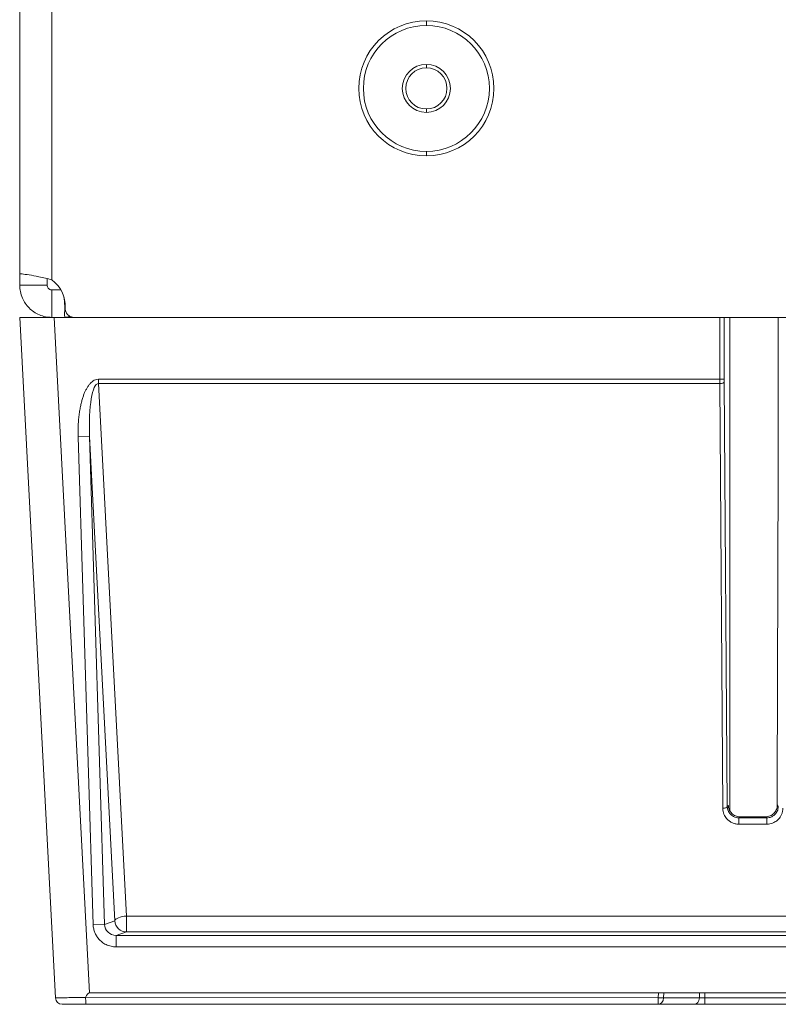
# Model space of a CAD drawing. Header units: millimetres. Extents: x 39 to 1680, y 50 to 804.
# Tile 32 of 68: x 712 to 745, y 53 to 96. Entities that reach past the tile are written whole.
import ezdxf

# ---------------------------------------------------------------- set-up
doc = ezdxf.new("R2010")
doc.units = ezdxf.units.MM
doc.header["$MEASUREMENT"] = 0
doc.layers.get('0').update_dxf_attribs({"lineweight": 25})

msp = doc.modelspace()

# ---------------------------------------------------------------- linework, layer by layer
at = {"color": 0, "linetype": 'Continuous', "lineweight": 0, "extrusion": (1, -4.93038e-32, -2.22045e-16)}
for p, q in [((713.557, 84.327), (713.557, 496.198)), ((712.157, 84.585), (712.157, 495.742)), ((729.907, 95.639), (729.907, 95.439)), ((729.907, 93.589), (729.907, 93.739)), ((729.907, 91.789), (729.907, 91.639)), ((729.907, 89.739), (729.907, 89.939)), ((712.157, 84.585), (712.238, 84.585)), ((712.157, 84.089), (712.157, 84.585)), ((713.357, 84.089), (713.357, 84.382)), ((712.157, 84.089), (712.975, 84.089)), ((712.975, 84.089), (713.357, 84.089)), ((713.557, 82.689), (713.557, 83.889)), ((713.955, 83.889), (713.557, 83.889)), ((713.659, 82.689), (712.157, 82.689)), ((713.714, 52.973), (712.157, 82.689)), ((742.71, 82.689), (713.659, 82.689)), ((715.205, 53.189), (713.659, 82.689)), ((793.257, 82.689), (714.54, 82.689)), ((742.71, 79.988), (742.71, 82.689)), ((742.91, 79.988), (742.91, 82.689)), ((743.158, 82.689), (743.155, 61.138)), ((745.26, 82.689), (745.259, 76.472)), ((715.595, 79.988), (742.71, 79.988)), ((715.595, 79.797), (715.595, 79.988)), ((742.91, 79.988), (742.71, 79.988)), ((715.595, 79.797), (742.711, 79.797)), ((715.595, 79.797), (716.814, 56.54)), ((742.844, 61.25), (742.711, 79.797)), ((743.044, 61.326), (742.911, 79.873)), ((715.207, 77.481), (714.708, 77.465)), ((715.362, 56.166), (714.708, 77.465)), ((715.207, 77.481), (716.315, 56.334)), ((715.862, 56.181), (715.207, 77.481)), ((745.258, 76.11), (745.224, 62.147)), ((743.093, 61.375), (743.044, 61.326)), ((745.22, 61.395), (745.269, 61.326)), ((743.597, 60.878), (743.549, 60.831)), ((744.764, 60.831), (743.549, 60.831)), ((744.717, 60.878), (743.597, 60.878)), ((744.717, 60.878), (744.764, 60.831)), ((744.764, 60.831), (744.764, 60.555)), ((744.764, 60.555), (743.549, 60.555)), ((716.315, 56.334), (715.862, 56.181)), ((793, 56.54), (716.814, 56.54)), ((716.814, 55.849), (716.814, 56.54)), ((715.862, 56.181), (715.362, 56.166)), ((716.814, 55.849), (716.362, 55.697)), ((793.451, 55.697), (716.362, 55.697)), ((716.362, 55.697), (716.362, 55.197)), ((716.814, 55.849), (793, 55.849)), ((793.451, 55.197), (716.362, 55.197)), ((740.029, 52.973), (715.035, 52.98)), ((715.205, 53.189), (740.034, 53.189)), ((740.029, 52.973), (740.034, 53.189)), ((740.029, 52.973), (740.029, 52.689)), ((740.034, 53.189), (769.071, 53.189)), ((740.263, 52.973), (740.268, 53.189)), ((741.824, 52.973), (740.263, 52.973)), ((741.824, 52.973), (741.829, 53.189)), ((742.058, 52.973), (742.063, 53.189)), ((767.704, 52.973), (742.058, 52.973)), ((740.029, 52.689), (715.054, 52.689)), ((741.59, 52.689), (740.029, 52.689)), ((767.704, 52.689), (742.058, 52.689))]:
    msp.add_line(p, q, dxfattribs=at)
at = {"color": 0, "linetype": 'Continuous', "lineweight": 0, "extrusion": (-2.22045e-16, 1.09476e-47, -1)}
for centre, radius, start, end in [((-729.907, 92.689), 2.95, 270, 90), ((-729.907, 92.689), 2.95, 90, 270), ((-729.907, 92.689), 2.75, 90, 270), ((-729.907, 92.689), 1.05, 90, 270), ((-729.907, 92.689), 0.9, 90, 270), ((-712.743, 83.189), 1.4, 125.5591, 183.1847), ((-714.54, 83.089), 0.4, 270, 3.1847), ((-714.014, 52.989), 0.3, 270, 357)]:
    msp.add_arc(centre, radius, start, end, dxfattribs=at)
at = {"color": 0, "linetype": 'Continuous', "lineweight": 0}
for radius in [2.75, 1.05, 0.9]:
    msp.add_arc((729.907, 92.689), radius, 90, 270, dxfattribs=at)
at = {"color": 0, "linetype": 'Continuous', "lineweight": 0, "extrusion": (-2.22045e-16, -2.35099e-38, -1)}
msp.add_ellipse((742.716, 79.988), major_axis=(0, 0.5), ratio=0.010474, start_param=-1.962674, end_param=-1.570793, dxfattribs=at)
at = {"color": 0, "linetype": 'Continuous', "lineweight": 0, "extrusion": (-2.22045e-16, 5.73972e-42, -1)}
msp.add_ellipse((742.915, 79.988), major_axis=(0, 0.3), ratio=0.017452, start_param=-1.962646, end_param=-1.570859, dxfattribs=at)
at = {"color": 0, "linetype": 'Continuous', "lineweight": 0, "extrusion": (-2.22045e-16, 1.54074e-33, -1)}
msp.add_ellipse((715.712, 77.37), major_axis=(0.127, -2.427), ratio=0.205691, start_param=1.627349, end_param=3.161599, dxfattribs=at)
at = {"color": 0, "linetype": 'Continuous', "lineweight": 0}
for centre, major_axis, ratio, start_param, end_param in [((742.711, 79.873), (0.2, 0.001), 0.381894, -1.573551, -0.018885), ((745.206, 76.524), (0, 3), 0.017468, -1.709148, -1.588252), ((742.844, 61.326), (0.2, 0.001), 0.381894, -1.573551, -0.018885), ((744.72, 61.375), (0.465, 0.186), 0.990099, -0.750715, -0.343069), ((716.814, 56.349), (-0.499, -0.026), 0.381455, -1.590785, -0.056634), ((716.814, 56.349), (0.159, -0.474), 0.998505, -1.864178, -0.324985), ((716.705, 24.567), (-1.504, 28.622), 0.052336, -0.00275, 0.118105), ((740.029, 52.989), (0.3, -0.008), 0.052319, -1.569465, -0.675268), ((740.029, 52.989), (0, -0.3), 0.780539, 0, 1.518436), ((741.59, 52.989), (0, -0.3), 0.780539, 0, 1.518436), ((742.058, 52.989), (0, -0.3), 0, 0.000018, 1.518454)]:
    msp.add_ellipse(centre, major_axis=major_axis, ratio=ratio, start_param=start_param, end_param=end_param, dxfattribs=at)
at = {"color": 0, "linetype": 'Continuous', "lineweight": 0, "extrusion": (-2.22045e-16, 1.36846e-47, -1)}
msp.add_ellipse((745.172, 62.561), major_axis=(0, -3), ratio=0.017455, start_param=-1.432466, end_param=-1.171622, dxfattribs=at)
at = {"color": 0, "linetype": 'Continuous', "lineweight": 0, "extrusion": (-2.22045e-16, 1.64215e-47, -1)}
msp.add_ellipse((743.014, 59.287), major_axis=(0, -5), ratio=0.017455, start_param=-1.860997, end_param=-1.860983, dxfattribs=at)
at = {"color": 0, "linetype": 'Continuous', "lineweight": 0, "extrusion": (-2.22045e-16, 2.20405e-39, -1)}
msp.add_ellipse((743.549, 60.631), major_axis=(0, 0.2), ratio=0, start_param=-1.96265, end_param=-0.017454, dxfattribs=at)
at = {"color": 0, "linetype": 'Continuous', "lineweight": 0, "extrusion": (-2.22045e-16, -1.2326e-32, -1)}
msp.add_ellipse((716.363, 56.197), major_axis=(0.476, 0.16), ratio=0.995529, start_param=1.895977, end_param=3.435166, dxfattribs=at)
at = {"color": 0, "linetype": 'Continuous', "lineweight": 0, "extrusion": (-2.22045e-16, 7.70372e-34, -1)}
msp.add_ellipse((742.057, 52.988), major_axis=(-0.298, -0.007), ratio=0.051918, start_param=-1.57238, end_param=-0.672387, dxfattribs=at)
at = {"color": 0, "linetype": 'Continuous', "lineweight": 0}
for points, knots in [([(712.157, 84.585), (712.157, 84.59), (712.193, 84.59), (712.334, 84.576), (712.438, 84.562), (712.693, 84.523), (712.839, 84.497), (713.089, 84.446), (713.184, 84.425), (713.372, 84.379), (713.464, 84.355), (713.557, 84.327)], [0, 0, 0, 0, 0.0552444, 0.0552444, 0.110677, 0.110677, 0.1638314, 0.1638314, 0.1940395, 0.1940395, 0.222944, 0.222944, 0.222944, 0.222944]), ([(713.557, 82.689), (713.464, 82.689), (713.372, 82.698), (713.19, 82.734), (713.101, 82.762), (712.847, 82.868), (712.693, 82.972), (712.441, 83.225), (712.343, 83.37), (712.234, 83.62), (712.204, 83.715), (712.166, 83.904), (712.157, 83.997), (712.157, 84.089)], [0.000001, 0.000001, 0.000001, 0.000001, 0.0278351, 0.0278351, 0.0556095, 0.0556095, 0.1108386, 0.1108386, 0.1638678, 0.1638678, 0.1946433, 0.1946433, 0.2238489, 0.2238489, 0.2238489, 0.2238489]), ([(713.557, 83.889), (713.548, 83.889), (713.538, 83.889), (713.52, 83.892), (713.511, 83.894), (713.484, 83.901), (713.468, 83.909), (713.432, 83.93), (713.413, 83.948), (713.384, 83.986), (713.373, 84.007), (713.359, 84.051), (713.357, 84.071), (713.357, 84.089)], [0.000001, 0.000001, 0.000001, 0.000001, 0.00279093, 0.00279093, 0.00559547, 0.00559547, 0.01167481, 0.01167481, 0.02076245, 0.02076245, 0.02895175, 0.02895175, 0.03739866, 0.03739866, 0.03739866, 0.03739866]), ([(714.12, 82.691), (714.109, 82.825), (714.142, 83.09), (714.108, 83.356), (714.095, 83.489)], [0.0011565, 0.0011565, 0.0011565, 0.0011565, 0.3333333, 0.6666667, 0.6666667, 0.6666667, 0.6666667]), ([(714.348, 82.738), (714.34, 82.734), (714.332, 82.731), (714.251, 82.7), (714.175, 82.691), (714.095, 82.689)], [0.03842989, 0.03842989, 0.03842989, 0.03842989, 0.04296825, 0.04296825, 0.0845899, 0.0845899, 0.0845899, 0.0845899]), ([(714.708, 77.465), (714.704, 77.569), (714.703, 77.77), (714.713, 78.047), (714.733, 78.303), (714.762, 78.536), (714.798, 78.747), (714.839, 78.937), (714.885, 79.109), (714.935, 79.263), (714.989, 79.403), (715.048, 79.53), (715.115, 79.648), (715.191, 79.756), (715.271, 79.845), (715.356, 79.914), (715.452, 79.967), (715.544, 79.988), (715.595, 79.988)], [0, 0, 0, 0, 0.0625, 0.125, 0.1875, 0.25, 0.3125, 0.375, 0.4375, 0.5, 0.5625, 0.625, 0.6875, 0.75, 0.8125, 0.875, 0.9375, 0.9999998, 0.9999998, 0.9999998, 0.9999998]), ([(743.549, 60.555), (743.49, 60.555), (743.434, 60.562), (743.38, 60.576), (743.326, 60.589), (743.274, 60.609), (743.228, 60.632), (743.182, 60.655), (743.141, 60.683), (743.106, 60.711), (743.071, 60.739), (743.041, 60.769), (743.015, 60.799), (742.989, 60.829), (742.967, 60.859), (742.947, 60.892), (742.927, 60.924), (742.91, 60.957), (742.896, 60.993), (742.881, 61.029), (742.869, 61.068), (742.86, 61.11), (742.851, 61.153), (742.845, 61.199), (742.844, 61.25)], [0, 0, 0, 0, 0.125, 0.125, 0.125, 0.25, 0.25, 0.25, 0.375, 0.375, 0.375, 0.5, 0.5, 0.5, 0.625, 0.625, 0.625, 0.75, 0.75, 0.75, 0.875, 0.875, 0.875, 1, 1, 1, 1]), ([(743.549, 60.831), (743.507, 60.831), (743.467, 60.836), (743.428, 60.846), (743.389, 60.855), (743.353, 60.869), (743.32, 60.886), (743.287, 60.903), (743.258, 60.922), (743.232, 60.942), (743.207, 60.963), (743.186, 60.983), (743.167, 61.005), (743.149, 61.026), (743.133, 61.048), (743.118, 61.071), (743.104, 61.094), (743.092, 61.118), (743.082, 61.143), (743.071, 61.169), (743.062, 61.196), (743.056, 61.227), (743.049, 61.257), (743.045, 61.29), (743.044, 61.326)], [0, 0, 0, 0, 0.125, 0.125, 0.125, 0.25, 0.25, 0.25, 0.375, 0.375, 0.375, 0.5, 0.5, 0.5, 0.625, 0.625, 0.625, 0.75, 0.75, 0.75, 0.875, 0.875, 0.875, 1, 1, 1, 1]), ([(743.093, 61.375), (743.093, 61.341), (743.09, 61.29), (743.098, 61.258), (743.101, 61.248)], [0, 0, 0, 0, 0.5, 0.7507457, 0.7507457, 0.7507457, 0.7507457]), ([(743.597, 60.878), (743.597, 60.878), (743.597, 60.878), (743.533, 60.878), (743.465, 60.891), (743.342, 60.942), (743.286, 60.981), (743.196, 61.069), (743.157, 61.126), (743.123, 61.208), (743.116, 61.229), (743.11, 61.25)], [0.15799208, 0.15799208, 0.15799208, 0.15799208, 0.1579987, 0.1579987, 0.17709047, 0.17709047, 0.19618223, 0.19618223, 0.21619741, 0.21619741, 0.22288381, 0.22288381, 0.22288381, 0.22288381]), ([(745.186, 61.197), (745.185, 61.194), (745.183, 61.191), (745.156, 61.126), (745.118, 61.069), (745.028, 60.981), (744.972, 60.942), (744.848, 60.891), (744.781, 60.878), (744.717, 60.878), (744.717, 60.878), (744.717, 60.878)], [0.0986575, 0.0986575, 0.0986575, 0.0986575, 0.09967581, 0.09967581, 0.11969099, 0.11969099, 0.13878275, 0.13878275, 0.15787452, 0.15787452, 0.1578812, 0.1578812, 0.1578812, 0.1578812]), ([(745.269, 61.326), (745.269, 61.288), (745.264, 61.252), (745.256, 61.219), (745.249, 61.186), (745.238, 61.155), (745.225, 61.127), (745.213, 61.099), (745.198, 61.074), (745.182, 61.051), (745.167, 61.028), (745.15, 61.008), (745.133, 60.99), (745.115, 60.972), (745.097, 60.955), (745.078, 60.94), (745.059, 60.925), (745.039, 60.912), (745.018, 60.899), (744.996, 60.887), (744.973, 60.876), (744.948, 60.866), (744.923, 60.856), (744.896, 60.848), (744.866, 60.841), (744.835, 60.835), (744.801, 60.831), (744.764, 60.831)], [0, 0, 0, 0, 0.1111111, 0.1111111, 0.1111111, 0.2222222, 0.2222222, 0.2222222, 0.3333333, 0.3333333, 0.3333333, 0.4444444, 0.4444444, 0.4444444, 0.5555556, 0.5555556, 0.5555556, 0.6666667, 0.6666667, 0.6666667, 0.7777778, 0.7777778, 0.7777778, 0.8888889, 0.8888889, 0.8888889, 1, 1, 1, 1]), ([(716.362, 55.197), (716.29, 55.197), (716.218, 55.204), (716.145, 55.221), (716.071, 55.238), (715.996, 55.264), (715.928, 55.296), (715.86, 55.329), (715.798, 55.368), (715.745, 55.41), (715.692, 55.451), (715.647, 55.495), (715.609, 55.539), (715.57, 55.584), (715.537, 55.629), (715.509, 55.675), (715.481, 55.721), (715.457, 55.768), (715.436, 55.818), (715.416, 55.868), (715.399, 55.921), (715.386, 55.978), (715.373, 56.036), (715.364, 56.099), (715.362, 56.166)], [0, 0, 0, 0, 0.125, 0.125, 0.125, 0.25, 0.25, 0.25, 0.375, 0.375, 0.375, 0.5, 0.5, 0.5, 0.625, 0.625, 0.625, 0.75, 0.75, 0.75, 0.875, 0.875, 0.875, 1, 1, 1, 1]), ([(715.035, 52.98), (714.99, 52.979), (714.944, 52.98), (714.898, 52.982), (714.862, 52.983), (714.826, 52.984), (714.789, 52.984), (714.738, 52.985), (714.685, 52.984), (714.633, 52.983), (714.601, 52.983), (714.568, 52.982), (714.536, 52.981), (714.48, 52.981), (714.424, 52.98), (714.373, 52.98), (714.347, 52.979), (714.323, 52.979), (714.299, 52.979), (714.247, 52.979), (714.199, 52.978), (714.155, 52.978), (714.139, 52.977), (714.124, 52.977), (714.109, 52.977), (714.066, 52.977), (714.028, 52.976), (713.995, 52.976), (713.985, 52.976), (713.976, 52.976), (713.968, 52.976), (713.934, 52.975), (713.906, 52.975), (713.88, 52.975), (713.875, 52.975), (713.87, 52.974), (713.865, 52.974), (713.839, 52.974), (713.816, 52.974), (713.796, 52.974), (713.793, 52.974), (713.791, 52.974), (713.789, 52.974), (713.768, 52.973), (713.751, 52.973), (713.738, 52.973), (713.737, 52.973), (713.737, 52.973), (713.736, 52.973), (713.723, 52.973), (713.714, 52.973), (713.714, 52.973)], [0.0000081, 0.0000081, 0.0000081, 0.0000081, 0.0622205, 0.0622205, 0.0622205, 0.1111111, 0.1111111, 0.1111111, 0.1793762, 0.1793762, 0.1793762, 0.2222222, 0.2222222, 0.2222222, 0.2971164, 0.2971164, 0.2971164, 0.3333333, 0.3333333, 0.3333333, 0.414203, 0.414203, 0.414203, 0.4444444, 0.4444444, 0.4444444, 0.5311251, 0.5311251, 0.5311251, 0.5555556, 0.5555556, 0.5555556, 0.648202, 0.648202, 0.648202, 0.6666667, 0.6666667, 0.6666667, 0.7654269, 0.7654269, 0.7654269, 0.7777778, 0.7777778, 0.7777778, 0.882741, 0.882741, 0.882741, 0.8888889, 0.8888889, 0.8888889, 1, 1, 1, 1]), ([(715.035, 52.98), (715.035, 52.941), (715.036, 52.903), (715.038, 52.832), (715.039, 52.8), (715.042, 52.746), (715.044, 52.725), (715.049, 52.696), (715.052, 52.689), (715.054, 52.689), (715.054, 52.689), (715.054, 52.689)], [-0.04623204, -0.04623204, -0.04623204, -0.04623204, -0.03458135, -0.03458135, -0.02298609, -0.02298609, -0.01141141, -0.01141141, 0, 0, 0.00020574, 0.00020574, 0.00020574, 0.00020574]), ([(715.054, 52.689), (715.024, 52.689), (714.993, 52.689), (714.962, 52.689), (714.928, 52.689), (714.894, 52.689), (714.86, 52.689), (714.824, 52.689), (714.786, 52.689), (714.749, 52.689), (714.719, 52.689), (714.689, 52.689), (714.659, 52.689), (714.618, 52.689), (714.579, 52.689), (714.541, 52.689), (714.518, 52.689), (714.495, 52.689), (714.473, 52.689), (714.435, 52.689), (714.399, 52.689), (714.367, 52.689), (714.352, 52.689), (714.338, 52.689), (714.324, 52.689), (714.292, 52.689), (714.264, 52.689), (714.239, 52.689), (714.23, 52.689), (714.221, 52.689), (714.213, 52.689), (714.188, 52.689), (714.166, 52.689), (714.146, 52.689), (714.142, 52.689), (714.137, 52.689), (714.133, 52.689), (714.112, 52.689), (714.095, 52.689), (714.079, 52.689), (714.077, 52.689), (714.075, 52.689), (714.072, 52.689), (714.057, 52.689), (714.043, 52.689), (714.033, 52.689), (714.032, 52.689), (714.032, 52.689), (714.031, 52.689), (714.021, 52.689), (714.014, 52.689), (714.014, 52.689)], [0, 0, 0, 0, 0.053618, 0.053618, 0.053618, 0.111111, 0.111111, 0.111111, 0.172153, 0.172153, 0.172153, 0.222222, 0.222222, 0.222222, 0.290989, 0.290989, 0.290989, 0.333333, 0.333333, 0.333333, 0.409201, 0.409201, 0.409201, 0.444444, 0.444444, 0.444444, 0.527109, 0.527109, 0.527109, 0.555556, 0.555556, 0.555556, 0.645152, 0.645152, 0.645152, 0.666667, 0.666667, 0.666667, 0.763391, 0.763391, 0.763391, 0.777778, 0.777778, 0.777778, 0.881725, 0.881725, 0.881725, 0.888889, 0.888889, 0.888889, 1, 1, 1, 1]), ([(742.058, 52.689), (742.017, 52.689), (741.978, 52.689), (741.942, 52.689), (741.906, 52.689), (741.873, 52.689), (741.841, 52.689), (741.81, 52.689), (741.78, 52.689), (741.752, 52.689), (741.723, 52.689), (741.696, 52.689), (741.668, 52.689), (741.641, 52.689), (741.615, 52.689), (741.59, 52.689)], [0, 0, 0, 0, 0.2, 0.2, 0.2, 0.4, 0.4, 0.4, 0.6, 0.6, 0.6, 0.8, 0.8, 0.8, 1, 1, 1, 1])]:
    msp.add_open_spline(points, degree=3, knots=knots, dxfattribs=at)
for points in [[(714.095, 83.489), (714.092, 83.52), (714.089, 83.551), (714.086, 83.583)], [(745.469, 61.25), (745.469, 61.196), (745.456, 61.096), (745.411, 60.967), (745.35, 60.86), (745.281, 60.775), (745.205, 60.706), (745.121, 60.649), (745.025, 60.602), (744.911, 60.566), (744.816, 60.555), (744.764, 60.555)]]:
    msp.add_open_spline(points, degree=3, dxfattribs=at)

doc.saveas('drawing.dxf')
